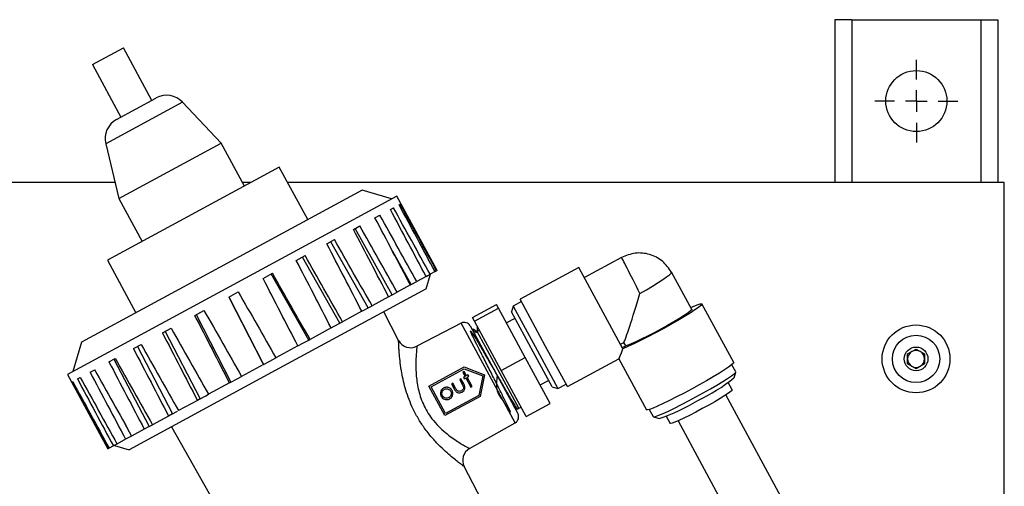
# Model space of a CAD drawing. Header units: inches. Extents: x 0.6 to 33.8, y 0 to 21.7.
# Tile 59 of 169: x 11.7 to 14, y 15.9 to 17. Entities that reach past the tile are written whole.
import ezdxf

# ---------------------------------------------------------------- set-up
doc = ezdxf.new("R2010")
doc.units = ezdxf.units.IN
doc.header["$MEASUREMENT"] = 0
doc.layers.add('FORMAT', color=7, linetype='Continuous')
doc.styles.add('SLDTEXTSTYLE3', font='TXT', dxfattribs={"width": 0.75})
doc.dimstyles.new('SLDDIMSTYLE0', dxfattribs={"dimtxt": 0.125, "dimasz": 0.13, "dimexe": 0, "dimexo": 0.0625, "dimgap": 0.03125, "dimtad": 0, "dimtih": 1, "dimtoh": 1, "dimdec": 1, "dimlfac": 4, "dimrnd": 1e-09, "dimzin": 12, "dimdsep": 46, "dimtxsty": 'SLDTEXTSTYLE3', "dimsah": 1, "dimcen": 0.09, "dimadec": 0, "dimazin": 3, "dimtfac": 1, "dimtdec": 1, "dimtofl": 0, "dimtmove": 0, "dimatfit": 3, "dimfxl": 0, "dimfrac": 2, "dimtolj": 1, "dimtzin": 12, "dimarcsym": 0})

# ---------------------------------------------------------------- blocks, each defined once
blk = doc.blocks.new('_D_3')
at = {"layer": 'FORMAT'}
for p, q in [((5.9903, 17.001), (3.3416, 17.001)), ((3.4666, 17.001), (3.4666, 10.7356)), ((3.2819, 10.7102), (3.2438, 10.7102)), ((3.2438, 10.7102), (3.2438, 10.5118)), ((3.6513, 10.7102), (3.6894, 10.7102)), ((3.6894, 10.7102), (3.6894, 10.5118)), ((3.2438, 10.5118), (3.2819, 10.5118)), ((3.6894, 10.5118), (3.6513, 10.5118)), ((3.4666, 4.0594), (3.4666, 10.3248)), ((13.003, 4.0594), (3.3416, 4.0594))]:
    blk.add_line(p, q, dxfattribs=at)
for points in [[(3.4666, 17.001), (3.4466, 16.871), (3.4866, 16.871)], [(3.4666, 4.0594), (3.4866, 4.1894), (3.4466, 4.1894)]]:
    blk.add_solid(points, dxfattribs=at)
at = {"layer": 'FORMAT', "char_height": 0.125, "attachment_point": 1, "style": 'SLDTEXTSTYLE3'}
for s, insert in [('1315', (3.2819, 10.6729)), ('51.8', (3.305, 10.4859))]:
    blk.add_mtext(s, dxfattribs=dict(at, insert=insert))
blk = doc.blocks.new('SW_CENTERMARKSYMBOL_1')
at = {"layer": 'FORMAT', "color": 0}
for p, q in [((0, 0.05), (0, 0.0953)), ((0, 0), (0, 0.025)), ((-0.05, 0), (-0.0953, 0)), ((0, 0), (-0.025, 0)), ((0, 0), (0, -0.025)), ((0, 0), (0.025, 0)), ((0.05, 0), (0.0953, 0)), ((0, -0.05), (0, -0.0953))]:
    blk.add_line(p, q, dxfattribs=at)

msp = doc.modelspace()

# ---------------------------------------------------------------- linework, layer by layer
at = {"color": 7, "linetype": 'Continuous'}
for p, q in [((13.5963, 17.001), (13.5963, 16.626)), ((13.6353, 17.001), (13.5963, 17.001)), ((13.6353, 17.001), (13.9323, 17.001)), ((13.6353, 17.001), (13.6353, 16.626)), ((13.9323, 17.001), (13.9713, 17.001)), ((13.9323, 17.001), (13.9323, 16.626)), ((13.9713, 17.001), (13.9713, 16.626)), ((11.8866, 16.8974), (11.9581, 16.9361)), ((12.0236, 16.8152), (11.9581, 16.9361)), ((11.8866, 16.8974), (11.9522, 16.7765)), ((12.094, 16.8111), (11.9173, 16.7153)), ((11.942, 16.771), (12.0328, 16.8202)), ((12.0328, 16.8202), (12.0338, 16.8207)), ((12.1829, 16.7167), (12.094, 16.8111)), ((11.9173, 16.7153), (11.9478, 16.5892)), ((11.9478, 16.5892), (12.1829, 16.7167)), ((12.2365, 16.6178), (12.1829, 16.7167)), ((12.3168, 16.6613), (11.9212, 16.4468)), ((12.3823, 16.5404), (12.3168, 16.6613)), ((11.9389, 16.626), (5.9863, 16.626)), ((12.2516, 16.626), (12.2321, 16.626)), ((13.9863, 16.626), (12.3359, 16.626)), ((13.9863, 14.9221), (13.9863, 16.626)), ((12.5076, 16.6084), (12.179, 16.4302)), ((12.5754, 16.5882), (12.5076, 16.6084)), ((11.9478, 16.5892), (12.0014, 16.4903)), ((12.5875, 16.5948), (12.2019, 16.3858)), ((12.6804, 16.4234), (12.5875, 16.5948)), ((12.5927, 16.5749), (12.5954, 16.5763)), ((12.5371, 16.5448), (12.5485, 16.5509)), ((12.5727, 16.564), (12.5798, 16.5679)), ((12.4877, 16.5179), (12.5026, 16.5261)), ((12.5772, 16.3674), (12.4915, 16.52)), ((12.4264, 16.4847), (12.4444, 16.4945)), ((12.5218, 16.3374), (12.4357, 16.4897)), ((12.6205, 16.3909), (12.5781, 16.4671)), ((11.9212, 16.4468), (11.9867, 16.326)), ((12.356, 16.4466), (12.3762, 16.4575)), ((12.4567, 16.3021), (12.3703, 16.4543)), ((13.105, 16.4533), (13.0193, 16.4068)), ((12.179, 16.4302), (11.8614, 16.2581)), ((12.2796, 16.4051), (12.3012, 16.4168)), ((12.3849, 16.2632), (12.2982, 16.4153)), ((12.6549, 16.3811), (12.665, 16.415)), ((12.6549, 16.4096), (12.6642, 16.4146)), ((12.6756, 16.4208), (12.6642, 16.4146)), ((12.6756, 16.4208), (12.6791, 16.4226)), ((12.6804, 16.4234), (12.6791, 16.4226)), ((13.0064, 16.4304), (12.8713, 16.3571)), ((13.1081, 16.2428), (13.0064, 16.4304)), ((13.2666, 16.3335), (13.2202, 16.4191)), ((12.6205, 16.3909), (12.6335, 16.3979)), ((12.6549, 16.4096), (12.6335, 16.3979)), ((12.2019, 16.3858), (11.8292, 16.1837)), ((12.2005, 16.3622), (12.2224, 16.3742)), ((12.6549, 16.3811), (12.3074, 16.1927)), ((12.5772, 16.3674), (12.5882, 16.3734)), ((12.6188, 16.39), (12.5882, 16.3734)), ((12.6188, 16.39), (12.6205, 16.3909)), ((12.2007, 16.3624), (12.2808, 16.2067)), ((12.5687, 16.3628), (12.5304, 16.3421)), ((12.5687, 16.3628), (12.5772, 16.3674)), ((12.6181, 16.3612), (12.6181, 16.3612)), ((12.8743, 16.3517), (12.8556, 16.3415)), ((12.9294, 16.25), (12.8713, 16.3571)), ((13.3633, 16.2115), (13.2902, 16.3463)), ((12.1221, 16.3198), (12.1435, 16.3314)), ((12.507, 16.3294), (12.4626, 16.3053)), ((12.507, 16.3294), (12.5101, 16.331)), ((12.5101, 16.331), (12.5218, 16.3374)), ((12.5218, 16.3374), (12.5304, 16.3421)), ((12.5916, 16.2623), (12.5574, 16.3282)), ((12.7619, 16.315), (12.8168, 16.3448)), ((12.7664, 16.3066), (12.8214, 16.3364)), ((12.8214, 16.3364), (12.8168, 16.3448)), ((12.8831, 16.2226), (12.8214, 16.3364)), ((12.8556, 16.3415), (12.8516, 16.328)), ((12.9014, 16.236), (12.8516, 16.328)), ((12.8556, 16.3415), (12.9105, 16.2402)), ((12.1255, 16.3216), (12.2057, 16.166)), ((12.4436, 16.295), (12.4567, 16.3021)), ((12.4567, 16.3021), (12.4626, 16.3053)), ((12.7358, 16.3021), (12.6338, 16.249)), ((12.8602, 16.0726), (12.7358, 16.3021)), ((12.7664, 16.3066), (12.7619, 16.315)), ((12.8281, 16.1928), (12.7664, 16.3066)), ((12.8596, 16.3131), (12.8398, 16.3024)), ((12.0479, 16.2795), (12.0679, 16.2903)), ((12.0544, 16.283), (12.1348, 16.1276)), ((12.4363, 16.2911), (12.3878, 16.2647)), ((12.4363, 16.2911), (12.4436, 16.295)), ((12.7567, 16.2956), (12.8663, 16.0936)), ((12.7636, 16.2879), (12.7616, 16.2867)), ((12.769, 16.2805), (12.7724, 16.2825)), ((12.7722, 16.2817), (12.7727, 16.2817)), ((12.7724, 16.2825), (12.7779, 16.2855)), ((12.8681, 16.1059), (12.7724, 16.2825)), ((12.7736, 16.2935), (12.7727, 16.2931)), ((12.7733, 16.2916), (12.7729, 16.2927)), ((11.8614, 16.2581), (11.8413, 16.1903)), ((12.3597, 16.2495), (12.3709, 16.2556)), ((12.3709, 16.2556), (12.3849, 16.2632)), ((12.3849, 16.2632), (12.3878, 16.2647)), ((13.1024, 16.2534), (13.1102, 16.2577)), ((13.1145, 16.2499), (13.1102, 16.2577)), ((11.9812, 16.2434), (11.9987, 16.2529)), ((11.9903, 16.2483), (12.0711, 16.093)), ((12.3597, 16.2495), (12.3091, 16.2221)), ((12.9451, 16.1554), (12.9014, 16.236)), ((12.9105, 16.2402), (12.9586, 16.1514)), ((12.9803, 16.156), (12.9294, 16.25)), ((13.1066, 16.2456), (13.1145, 16.2499)), ((13.7636, 16.231), (13.7831, 16.2422)), ((13.7831, 16.2422), (13.8026, 16.231)), ((11.9248, 16.2128), (11.9392, 16.2206)), ((11.9363, 16.219), (12.0175, 16.064)), ((12.2808, 16.2067), (12.2951, 16.2145)), ((12.2951, 16.2145), (12.3091, 16.2221)), ((12.8281, 16.1928), (12.8831, 16.2226)), ((12.9403, 16.1171), (12.8831, 16.2226)), ((12.9803, 16.156), (13.0987, 16.2202)), ((13.0984, 16.2201), (13.1622, 16.1024)), ((13.7636, 16.2085), (13.7636, 16.231)), ((13.8026, 16.231), (13.8026, 16.2085)), ((11.8812, 16.1891), (11.8919, 16.1949)), ((12.3074, 16.1927), (11.9714, 16.0106)), ((12.2806, 16.2066), (12.2302, 16.1793)), ((12.2808, 16.2067), (12.2806, 16.2066)), ((12.6612, 16.1572), (12.7425, 16.2013)), ((12.6663, 16.1557), (12.7427, 16.1972)), ((12.7426, 16.1903), (12.7397, 16.1887)), ((12.7397, 16.1887), (12.7449, 16.1789)), ((12.7425, 16.2013), (12.7895, 16.1827)), ((12.7479, 16.1805), (12.7426, 16.1903)), ((12.7427, 16.1972), (12.7852, 16.1804)), ((12.8853, 16.0873), (12.8281, 16.1928)), ((13.3679, 16.1898), (13.359, 16.2063)), ((13.3639, 16.1758), (13.3679, 16.1893)), ((13.7831, 16.1972), (13.7636, 16.2085)), ((13.8026, 16.2085), (13.7831, 16.1972)), ((11.8292, 16.1837), (11.9222, 16.0123)), ((11.8394, 16.1665), (11.8413, 16.1675)), ((11.8523, 16.1735), (11.8587, 16.177)), ((12.2057, 16.166), (12.2023, 16.1642)), ((12.2057, 16.166), (12.2196, 16.1736)), ((12.2196, 16.1736), (12.2302, 16.1793)), ((12.7352, 16.1737), (12.7323, 16.1721)), ((12.7323, 16.1721), (12.7383, 16.1609)), ((12.7416, 16.1619), (12.7352, 16.1737)), ((12.7449, 16.1789), (12.7407, 16.1766)), ((12.7407, 16.1766), (12.7423, 16.1737)), ((12.7423, 16.1737), (12.7465, 16.176)), ((12.7465, 16.176), (12.758, 16.1548)), ((12.7521, 16.1828), (12.7479, 16.1805)), ((12.7495, 16.1776), (12.7537, 16.1799)), ((12.7609, 16.1564), (12.7495, 16.1776)), ((12.7537, 16.1799), (12.7521, 16.1828)), ((12.7852, 16.1804), (12.7761, 16.1356)), ((12.7895, 16.1827), (12.7794, 16.1332)), ((12.9173, 16.1596), (12.937, 16.1703)), ((13.3598, 16.1485), (13.3508, 16.1651)), ((12.2023, 16.1642), (12.1543, 16.1381)), ((12.6981, 16.0891), (12.6612, 16.1572)), ((12.6996, 16.0942), (12.6663, 16.1557)), ((12.7166, 16.1636), (12.7137, 16.162)), ((12.7137, 16.162), (12.7199, 16.1505)), ((12.7227, 16.1524), (12.7166, 16.1636)), ((12.758, 16.1548), (12.7609, 16.1564)), ((12.9451, 16.1554), (12.9586, 16.1514)), ((12.9586, 16.1514), (12.9773, 16.1615)), ((12.1284, 16.1241), (12.0849, 16.1005)), ((12.1348, 16.1276), (12.1284, 16.1241)), ((12.1348, 16.1276), (12.1477, 16.1346)), ((12.1477, 16.1346), (12.1543, 16.1381)), ((12.7794, 16.1332), (12.6981, 16.0891)), ((12.7761, 16.1356), (12.6996, 16.0942)), ((13.906, 15.1017), (13.3449, 16.1366)), ((12.0711, 16.093), (12.0825, 16.0992)), ((12.865, 16.1043), (12.8681, 16.1059)), ((12.8681, 16.1059), (12.8736, 16.1089)), ((12.8853, 16.0873), (12.9403, 16.1171)), ((13.1689, 16.1033), (13.1778, 16.0868)), ((12.062, 16.0881), (12.0249, 16.068)), ((12.0711, 16.093), (12.062, 16.0881)), ((13.1783, 16.0865), (13.1918, 16.0825)), ((13.2079, 16.0876), (13.2169, 16.0711)), ((13.235, 16.077), (13.7961, 15.0421)), ((11.9603, 16.072), (11.9763, 16.0416)), ((12.0061, 16.0578), (11.977, 16.042)), ((12.0175, 16.064), (12.0061, 16.0578)), ((12.0175, 16.064), (12.0249, 16.068)), ((12.069, 16.0635), (12.4077, 15.4639)), ((12.7551, 16.0132), (12.8602, 16.0726)), ((11.9631, 16.0345), (11.9432, 16.0237)), ((11.9763, 16.0416), (11.9631, 16.0345)), ((11.9763, 16.0416), (11.977, 16.042)), ((11.9226, 16.0125), (11.9222, 16.0123)), ((11.9251, 16.0139), (11.9226, 16.0125)), ((11.9349, 16.0192), (11.9251, 16.0139)), ((11.9432, 16.0237), (11.9349, 16.0192)), ((11.9375, 16.0206), (11.9714, 16.0106)), ((12.875, 15.7172), (12.7428, 15.9716))]:
    msp.add_line(p, q, dxfattribs=at)
at = {"color": 7, "linetype": 'Continuous', "flags": 128}
for points in [[(13.2643, 16.3378), (13.2697, 16.3402), (13.2791, 16.344), (13.2858, 16.3462), (13.2895, 16.3467), (13.2901, 16.3455), (13.2877, 16.3427), (13.2822, 16.3383), (13.2738, 16.3325), (13.2629, 16.3254), (13.2497, 16.3173), (13.2346, 16.3084), (13.2181, 16.2989), (13.2008, 16.2893), (13.1831, 16.2797), (13.1657, 16.2706), (13.1489, 16.262), (13.1335, 16.2544), (13.1197, 16.2479), (13.1081, 16.2428), (13.1081, 16.2428)], [(13.2666, 16.3335), (13.2665, 16.3328), (13.2638, 16.3301), (13.2581, 16.3257), (13.2495, 16.32), (13.2385, 16.3131), (13.2254, 16.3053), (13.2108, 16.2969), (13.1954, 16.2884), (13.1797, 16.2799), (13.1644, 16.272), (13.1502, 16.2649), (13.1376, 16.2589), (13.1272, 16.2543), (13.1194, 16.2512), (13.1145, 16.2499)], [(13.3633, 16.2115), (13.3624, 16.2095), (13.3585, 16.2059), (13.3516, 16.2008), (13.3421, 16.1944), (13.3302, 16.1869), (13.3162, 16.1785), (13.3005, 16.1694), (13.2838, 16.1599), (13.2664, 16.1503)], [(13.2763, 16.132), (13.2932, 16.1413), (13.3095, 16.1505), (13.3246, 16.1594), (13.338, 16.1675), (13.3493, 16.1747), (13.3582, 16.1807), (13.3643, 16.1854), (13.3675, 16.1885), (13.3679, 16.1898)], [(13.2664, 16.1503), (13.2489, 16.1409), (13.2318, 16.1321), (13.2156, 16.1239), (13.2009, 16.1168), (13.1881, 16.1109), (13.1775, 16.1064), (13.1695, 16.1035), (13.1644, 16.1021), (13.1622, 16.1024)], [(13.3598, 16.1485), (13.3596, 16.1478), (13.3571, 16.1452), (13.3515, 16.141), (13.3431, 16.1354), (13.3324, 16.1287), (13.3197, 16.1212), (13.3057, 16.1132), (13.2909, 16.1051)], [(13.1778, 16.0868), (13.1791, 16.0864), (13.1835, 16.0874), (13.1908, 16.09), (13.2007, 16.0941), (13.2129, 16.0997), (13.227, 16.1065), (13.2427, 16.1143), (13.2593, 16.1229), (13.2763, 16.132)], [(13.2909, 16.1051), (13.276, 16.0971), (13.2616, 16.0897), (13.2484, 16.0832), (13.237, 16.0779), (13.2278, 16.0739), (13.2212, 16.0715), (13.2176, 16.0708), (13.2169, 16.0711)]]:
    msp.add_lwpolyline(points, dxfattribs=at)
at = {"color": 7, "linetype": 'Continuous'}
for centre, radius in [((13.7838, 16.8135), 0.0703), ((13.7831, 16.2197), 0.0781), ((13.7831, 16.2197), 0.0546), ((13.7831, 16.2197), 0.0273)]:
    msp.add_circle(centre, radius, dxfattribs=at)
for centre, radius, start, end in [((12.0576, 16.7768), 0.05, 43.3275, 118.4647), ((11.9659, 16.727), 0.05, 118.4647, 193.6018), ((12.743, 16.2882), 0.0156, 28.4647, 117.4647), ((12.6193, 16.2767), 0.0313, 207.4647, 297.4647), ((13.7831, 16.2197), 0.0195, 120, 180), ((13.7831, 16.2197), 0.0195, 60, 120), ((13.7831, 16.2197), 0.0195, 0, 60), ((13.7831, 16.2197), 0.0195, 180, 240), ((13.7831, 16.2197), 0.0195, 300, 0), ((13.7831, 16.2197), 0.0195, 240, 300), ((13.0956, 16.5126), 0.4305, 295.4606, 308.544), ((13.056, 16.4911), 0.4305, 288.3853, 301.4687), ((12.8525, 16.0862), 0.0156, 299.4647, 28.4647), ((12.7705, 15.986), 0.0313, 119.4647, 207.4647)]:
    msp.add_arc(centre, radius, start, end, dxfattribs=at)
for centre, major_axis, ratio, start_param, end_param in [((11.9398, 16.8845), (-9.5459, 17.7171), 0.02127, 4.674754, 4.683455), ((11.9398, 16.8845), (-9.6379, 17.6672), 0.02127, 4.674644, 4.683344), ((11.9398, 16.8845), (-9.7871, 17.5863), 0.018372, 4.674496, 4.683197), ((11.9398, 16.8845), (-9.4686, 17.759), 0.020264, 4.67484, 4.683541), ((11.9398, 16.8845), (-9.7152, 17.6253), 0.020264, 4.674558, 4.683258), ((11.9398, 16.8845), (-9.3968, 17.7979), 0.018372, 4.674902, 4.683602), ((11.9398, 16.8845), (-9.3334, 17.8322), 0.015676, 4.674928, 4.683628), ((11.9398, 16.8845), (-9.8504, 17.552), 0.015676, 4.67447, 4.68317), ((11.9398, 16.8845), (-9.2814, 17.8604), 0.012297, 4.674915, 4.683615), ((11.9398, 16.8845), (-9.9024, 17.5238), 0.012297, 4.674483, 4.683184), ((11.9398, 16.8845), (-9.243, 17.8813), 0.00838, 4.674864, 4.683565), ((11.9398, 16.8845), (-9.9408, 17.5029), 0.00838, 4.674534, 4.683234), ((13.1445, 16.3752), (-0.0395, 0.0781), 0.001886, 4.646334, 6.283239), ((11.9398, 16.8845), (-9.964, 17.4904), 0.004098, 4.674613, 4.683313), ((13.1445, 16.3752), (0.0757, 0.0439), 0.066006, 4.710499, 6.280712), ((11.9398, 16.8845), (-9.2198, 17.8939), 0.004098, 4.674785, 4.683486), ((11.9398, 16.8845), (-9.971, 17.4866), 0.000362, 1.599778, 1.608479), ((13.1445, 16.3752), (0.0352, 0.1186), 0.033066, 3.288073, 4.679335), ((11.9398, 16.8845), (-9.2128, 17.8976), 0.000362, 1.599794, 1.608494), ((11.9398, 16.8845), (-9.9614, 17.4918), 0.004807, 1.599686, 1.608386), ((11.9398, 16.8845), (-9.2225, 17.8924), 0.004807, 1.599886, 1.608587), ((11.9398, 16.8845), (-9.2482, 17.8785), 0.009042, 1.599962, 1.608662), ((11.9398, 16.8845), (-9.9356, 17.5058), 0.009042, 1.59961, 1.608311), ((11.9398, 16.8845), (-9.289, 17.8564), 0.012883, 1.600006, 1.608707), ((11.9398, 16.8845), (-9.8949, 17.5279), 0.012883, 1.599565, 1.608266), ((13.1445, 16.3752), (0.046, 0.155), 0.033066, 3.174647, 3.699149), ((11.9398, 16.8845), (-9.343, 17.8271), 0.016162, 1.600013, 1.608714), ((11.9398, 16.8845), (-9.8408, 17.5571), 0.016162, 1.599558, 1.608259), ((11.9398, 16.8845), (-9.4079, 17.7919), 0.018734, 1.599981, 1.608681), ((11.9398, 16.8845), (-9.7759, 17.5923), 0.018734, 1.599591, 1.608292), ((11.9398, 16.8845), (-9.5586, 17.7101), 0.021346, 1.599826, 1.608527), ((11.9398, 16.8845), (-9.6252, 17.6741), 0.021346, 1.599746, 1.608446), ((11.9398, 16.8845), (-9.4808, 17.7523), 0.020488, 1.599915, 1.608615), ((11.9398, 16.8845), (-9.703, 17.6319), 0.020488, 1.599657, 1.608358)]:
    msp.add_ellipse(centre, major_axis=major_axis, ratio=ratio, start_param=start_param, end_param=end_param, dxfattribs=at)
for points, knots in [([(13.2202, 16.419), (13.2138, 16.4282), (13.2009, 16.4466), (13.1702, 16.462), (13.1361, 16.4658), (13.1153, 16.4574), (13.105, 16.4533)], [0, 0, 0, 0, 0.250319, 0.50068, 0.7507, 1, 1, 1, 1]), ([(12.8186, 16.1815), (12.8173, 16.1688), (12.8146, 16.1441), (12.835, 16.1204), (12.844, 16.1026), (12.8497, 16.095), (12.8493, 16.0976), (12.8433, 16.1106), (12.8328, 16.1319), (12.8193, 16.1587), (12.8041, 16.1887), (12.7884, 16.2196), (12.7742, 16.2479), (12.7634, 16.2698), (12.7573, 16.2829), (12.7569, 16.2858), (12.7621, 16.2782), (12.7723, 16.2612), (12.7868, 16.2366), (12.8039, 16.207), (12.8218, 16.1759), (12.8386, 16.1471), (12.8526, 16.1233), (12.8615, 16.1088), (12.8656, 16.1027), (12.8649, 16.1045), (12.8649, 16.1046)], [0, 0, 0, 0, 0.045936, 0.08935, 0.132786, 0.176231, 0.219685, 0.263159, 0.306636, 0.347368, 0.388099, 0.431611, 0.475146, 0.518684, 0.562238, 0.605808, 0.648888, 0.691969, 0.735572, 0.779184, 0.822817, 0.866452, 0.910106, 0.953774, 0.997446, 1, 1, 1, 1]), ([(12.7718, 16.2824), (12.7704, 16.2833), (12.7677, 16.2852), (12.7649, 16.287), (12.7635, 16.288)], [0, 0, 0, 0, 0.499992, 1, 1, 1, 1]), ([(12.769, 16.2805), (12.7672, 16.2833), (12.7643, 16.2879), (12.7643, 16.287), (12.7643, 16.2866)], [0, 0, 0, 0, 0.597102, 1, 1, 1, 1]), ([(12.7727, 16.2916), (12.7727, 16.2908), (12.7728, 16.2878), (12.7728, 16.2848), (12.7728, 16.2827)], [0, 0, 0, 0, 0.2845462, 1, 1, 1, 1]), ([(12.7428, 15.9716), (12.7427, 15.9716), (12.7426, 15.9717), (12.7403, 15.9734), (12.7343, 15.9779), (12.7253, 15.9848), (12.7136, 15.9942), (12.6995, 16.0065), (12.6832, 16.0221), (12.6658, 16.041), (12.6491, 16.0625), (12.6343, 16.0859), (12.6226, 16.1088), (12.6135, 16.1314), (12.6046, 16.1594), (12.6001, 16.1807), (12.5968, 16.2012), (12.5948, 16.2162), (12.5932, 16.2334), (12.5923, 16.2465), (12.5919, 16.2541), (12.5917, 16.2606), (12.5916, 16.2616), (12.5916, 16.2623)], [0, 0, 0, 0, 0.0152386, 0.0596522, 0.1055595, 0.1516228, 0.1989103, 0.2512685, 0.304948, 0.3626583, 0.4221492, 0.4752032, 0.5299062, 0.5759227, 0.6229258, 0.7130079, 0.7193982, 0.7730162, 0.8280581, 0.8712705, 0.9155272, 0.9378679, 1, 1, 1, 1]), ([(12.6338, 16.249), (12.6337, 16.2483), (12.6336, 16.2471), (12.6327, 16.2378), (12.6318, 16.2251), (12.6312, 16.2084), (12.6316, 16.1854), (12.6348, 16.1556), (12.6417, 16.1314), (12.649, 16.114), (12.6547, 16.1022), (12.6625, 16.0899), (12.672, 16.0772), (12.6834, 16.0642), (12.6992, 16.0499), (12.7143, 16.0382), (12.7274, 16.0294), (12.7385, 16.0225), (12.7469, 16.0177), (12.7527, 16.0145), (12.7549, 16.0133), (12.7551, 16.0132), (12.7551, 16.0132)], [0, 0, 0, 0, 0.064763, 0.120486, 0.178437, 0.235994, 0.295243, 0.383834, 0.469714, 0.472148, 0.515723, 0.560801, 0.573515, 0.629103, 0.686898, 0.739616, 0.793623, 0.841203, 0.889891, 0.936283, 0.984074, 1, 1, 1, 1]), ([(12.6885, 16.1437), (12.6883, 16.1428), (12.6878, 16.1404), (12.6882, 16.1368), (12.6893, 16.1344), (12.6898, 16.1334)], [0, 0, 0, 0, 0.251004, 0.686044, 1, 1, 1, 1]), ([(12.6955, 16.1527), (12.6946, 16.1522), (12.6925, 16.1508), (12.6898, 16.1478), (12.6889, 16.145), (12.6885, 16.1437)], [0, 0, 0, 0, 0.25153, 0.642087, 1, 1, 1, 1]), ([(12.6928, 16.1349), (12.6922, 16.1361), (12.6912, 16.1385), (12.6915, 16.1423), (12.6928, 16.1459), (12.6948, 16.1484), (12.6965, 16.1494), (12.6971, 16.1497)], [0, 0, 0, 0, 0.223964, 0.44997, 0.656041, 0.887159, 1, 1, 1, 1]), ([(12.7068, 16.1537), (12.7058, 16.1539), (12.7035, 16.1546), (12.6995, 16.1545), (12.6968, 16.1533), (12.6955, 16.1527)], [0, 0, 0, 0, 0.251949, 0.63255, 1, 1, 1, 1]), ([(12.6971, 16.1497), (12.6982, 16.1502), (12.7005, 16.1512), (12.7043, 16.151), (12.7078, 16.1497), (12.7104, 16.1476), (12.7114, 16.1458), (12.7118, 16.1453)], [0, 0, 0, 0, 0.218494, 0.438818, 0.641437, 0.879943, 1, 1, 1, 1]), ([(12.7147, 16.1469), (12.7143, 16.1476), (12.713, 16.1497), (12.7103, 16.1522), (12.7078, 16.1532), (12.7068, 16.1537)], [0, 0, 0, 0, 0.251194, 0.688408, 1, 1, 1, 1]), ([(12.7118, 16.1453), (12.7123, 16.144), (12.7133, 16.1416), (12.7131, 16.1376), (12.7115, 16.1342), (12.7095, 16.1319), (12.7079, 16.131), (12.7074, 16.1307)], [0, 0, 0, 0, 0.231623, 0.464542, 0.685832, 0.885652, 1, 1, 1, 1]), ([(12.709, 16.1277), (12.7105, 16.1287), (12.7132, 16.1304), (12.7156, 16.1345), (12.7167, 16.139), (12.7164, 16.1434), (12.7152, 16.1459), (12.7147, 16.1469)], [0, 0, 0, 0, 0.233685, 0.429799, 0.625221, 0.853072, 1, 1, 1, 1]), ([(12.7199, 16.1505), (12.7209, 16.1487), (12.7225, 16.1459), (12.7258, 16.1428), (12.7292, 16.1415), (12.7332, 16.1414), (12.736, 16.1424), (12.7375, 16.1432), (12.7377, 16.1433)], [0, 0, 0, 0, 0.2720641, 0.4378934, 0.6045437, 0.759578, 0.9685147, 1, 1, 1, 1]), ([(12.7262, 16.147), (12.7258, 16.1474), (12.7251, 16.1483), (12.724, 16.1501), (12.7232, 16.1515), (12.7227, 16.1524)], [0, 0, 0, 0, 0.251209, 0.501736, 1, 1, 1, 1]), ([(12.7362, 16.1463), (12.735, 16.1458), (12.733, 16.1449), (12.7299, 16.1449), (12.7276, 16.1458), (12.7266, 16.1467), (12.7262, 16.147)], [0, 0, 0, 0, 0.34616, 0.60611, 0.867353, 1, 1, 1, 1]), ([(12.741, 16.1547), (12.741, 16.1537), (12.7411, 16.1517), (12.7397, 16.1491), (12.738, 16.1474), (12.7367, 16.1466), (12.7362, 16.1463)], [0, 0, 0, 0, 0.300672, 0.563016, 0.820512, 1, 1, 1, 1]), ([(12.7377, 16.1433), (12.7392, 16.1442), (12.7416, 16.1457), (12.7437, 16.149), (12.7446, 16.1524), (12.7442, 16.1569), (12.7426, 16.1599), (12.7416, 16.1619)], [0, 0, 0, 0, 0.2292575, 0.3827532, 0.536036, 0.6935015, 1, 1, 1, 1]), ([(12.7383, 16.1609), (12.7386, 16.1604), (12.7391, 16.1594), (12.7401, 16.1574), (12.7407, 16.1558), (12.741, 16.1547)], [0, 0, 0, 0, 0.2506336, 0.5012628, 1, 1, 1, 1]), ([(12.6898, 16.1334), (12.6907, 16.132), (12.6926, 16.1292), (12.6969, 16.1267), (12.7017, 16.1256), (12.7059, 16.1262), (12.7081, 16.1273), (12.709, 16.1277)], [0, 0, 0, 0, 0.221286, 0.443765, 0.65979, 0.871488, 1, 1, 1, 1]), ([(12.7074, 16.1307), (12.7061, 16.1302), (12.7036, 16.1291), (12.6996, 16.1293), (12.6963, 16.1309), (12.694, 16.1329), (12.6931, 16.1344), (12.6928, 16.1349)], [0, 0, 0, 0, 0.237391, 0.476816, 0.682573, 0.890733, 1, 1, 1, 1]), ([(12.8564, 16.1101), (12.8582, 16.1089), (12.8609, 16.1071), (12.8636, 16.1053), (12.8646, 16.1046)], [0, 0, 0, 0, 0.652492, 1, 1, 1, 1])]:
    msp.add_open_spline(points, degree=3, knots=knots, dxfattribs=at)

# ---------------------------------------------------------------- block references
at = {"layer": 'FORMAT'}
msp.add_blockref('SW_CENTERMARKSYMBOL_1', (13.7838, 16.8135), dxfattribs=at)

# ---------------------------------------------------------------- dimensions: what is measured, and where the dimension line sits
dim = msp.add_linear_dim(base=(3.4666, 4.0594), p1=(6.0403, 17.001), p2=(13.053, 4.0594), angle=90, dimstyle='SLDDIMSTYLE0', dxfattribs=at)
dim.commit()
dim.dimension.update_dxf_attribs({"geometry": '_D_3', "text_midpoint": (3.4666, 10.5302), "dimtype": 160})

doc.saveas('drawing.dxf')
